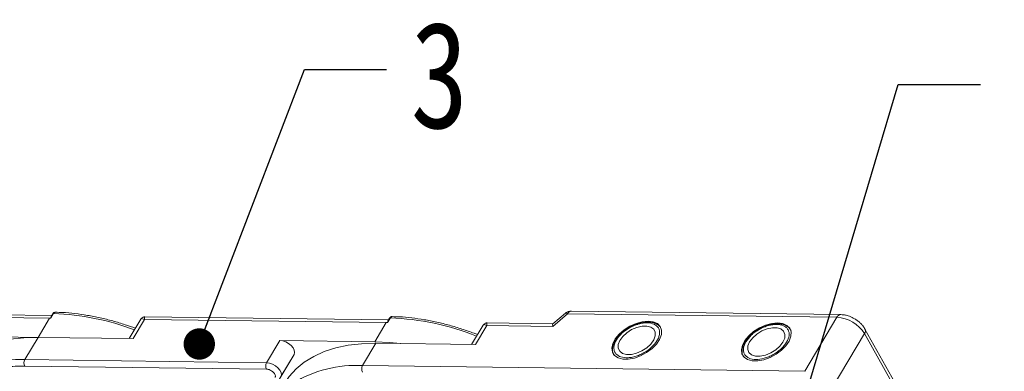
# Model space of a CAD drawing. Header units: millimetres. Extents: x -1214 to 867, y -361 to 1097.
# Tile 50 of 51: x 498 to 655, y 863 to 919. Entities that reach past the tile are written whole.
import ezdxf

# ---------------------------------------------------------------- set-up
doc = ezdxf.new("R2010")
doc.units = ezdxf.units.MM
doc.styles.get("Standard").update_dxf_attribs({"font": '仿宋_GB2312.ttf', "width": 0.8})
doc.dimstyles.new('ISO-25.1', dxfattribs={"dimtxt": 6, "dimasz": 5, "dimexe": 3.5, "dimexo": 0.625, "dimgap": 1.5, "dimtad": 1, "dimtoh": 1, "dimtxsty": 'Standard', "dimcen": 2.5, "dimadec": 0, "dimazin": 0, "dimtfac": 1, "dimtmove": 0, "dimatfit": 3, "dimfxl": 0, "dimarcsym": 0})

msp = doc.modelspace()

# ---------------------------------------------------------------- linework, layer by layer
at = {"color": 7, "linetype": 'Continuous', "lineweight": 15}
for p, q in [((463.861, 871.553), (502.393, 871.057)), ((502.765, 871.475), (463.934, 871.975)), ((502.393, 871.057), (500.584, 868.015)), ((502.624, 871.092), (502.393, 871.057)), ((503.054, 871.814), (502.624, 871.092)), ((502.936, 871.763), (502.675, 871.324)), ((556.441, 870.785), (517.61, 871.284)), ((556.731, 871.123), (556.301, 870.401)), ((556.613, 871.072), (556.352, 870.634)), ((582.602, 869.769), (584.988, 871.782)), ((584.633, 871.857), (582.641, 870.177)), ((584.988, 871.782), (627.908, 871.23)), ((628.503, 871.645), (585.583, 872.197)), ((627.908, 871.23), (622.781, 862.61)), ((516.952, 870.911), (515.118, 867.828)), ((515.728, 867.82), (517.538, 870.862)), ((517.538, 870.862), (556.07, 870.366)), ((556.07, 870.366), (554.26, 867.324)), ((556.301, 870.401), (556.07, 870.366)), ((571.525, 869.953), (569.691, 866.87)), ((570.302, 866.862), (572.111, 869.904)), ((572.111, 869.904), (582.602, 869.769)), ((582.658, 870.192), (572.184, 870.326)), ((500.584, 868.015), (485.439, 868.21)), ((498.473, 864.466), (500.584, 868.015)), ((500.584, 868.015), (515.728, 867.82)), ((627.172, 859.999), (632.299, 868.618)), ((632.299, 868.618), (654.502, 828.988)), ((654.583, 829.709), (632.38, 869.34)), ((539.116, 867.519), (537.005, 863.97)), ((554.26, 867.324), (539.116, 867.519)), ((552.294, 863.518), (554.405, 867.067)), ((554.405, 867.067), (570.302, 866.862)), ((541.389, 865.309), (539.004, 861.297)), ((539.278, 861.76), (541.389, 865.309)), ((498.46, 863.444), (536.992, 862.948)), ((537.005, 863.97), (498.473, 864.466)), ((622.781, 862.61), (552.294, 863.518))]:
    msp.add_line(p, q, dxfattribs=at)
at = {"color": 7, "linetype": 'Continuous', "lineweight": 15, "flags": 128}
for points in [[(584.988, 871.782), (584.845, 871.853), (584.731, 871.882), (584.648, 871.868), (584.633, 871.857)], [(597.812, 870.595), (596.875, 870.511), (595.883, 870.241), (594.899, 869.802), (593.984, 869.222), (593.196, 868.536), (592.584, 867.79), (592.187, 867.028), (592.03, 866.299), (592.122, 865.649), (592.459, 865.119), (593.018, 864.741), (593.764, 864.541), (594.651, 864.529), (595.623, 864.708), (596.619, 865.065), (597.576, 865.579), (598.435, 866.217), (599.14, 866.938), (599.648, 867.699), (599.928, 868.45), (599.96, 869.145), (599.744, 869.739), (599.293, 870.197), (598.635, 870.488), (597.812, 870.595)], [(593.734, 865.458), (594.371, 865.288), (595.14, 865.302), (595.979, 865.498), (596.82, 865.861), (597.594, 866.36), (598.24, 866.957), (598.704, 867.601), (598.95, 868.242), (598.957, 868.827), (598.724, 869.309), (598.271, 869.648), (597.634, 869.818), (596.865, 869.804), (596.026, 869.608), (595.186, 869.246), (594.411, 868.746), (593.765, 868.149), (593.301, 867.505), (593.055, 866.864), (593.049, 866.279), (593.281, 865.797), (593.734, 865.458)], [(618.457, 870.329), (617.52, 870.245), (616.528, 869.975), (615.544, 869.536), (614.629, 868.956), (613.841, 868.271), (613.229, 867.524), (612.832, 866.762), (612.675, 866.033), (612.767, 865.383), (613.104, 864.853), (613.662, 864.476), (614.409, 864.275), (615.296, 864.264), (616.268, 864.442), (617.264, 864.8), (618.221, 865.313), (619.079, 865.951), (619.785, 866.673), (620.293, 867.433), (620.573, 868.184), (620.605, 868.879), (620.389, 869.474), (619.938, 869.931), (619.28, 870.223), (618.457, 870.329)], [(613.993, 867.322), (613.718, 866.677), (613.681, 866.083), (613.884, 865.586), (614.31, 865.226), (614.927, 865.034), (615.682, 865.024), (616.516, 865.198), (617.36, 865.541), (618.147, 866.025), (618.812, 866.612), (619.302, 867.253), (619.577, 867.897), (619.614, 868.492), (619.411, 868.989), (618.984, 869.349), (618.368, 869.541), (617.613, 869.551), (616.779, 869.377), (615.935, 869.034), (615.148, 868.55), (614.483, 867.963), (613.993, 867.322)], [(500.584, 868.015), (498.308, 867.954), (496.153, 867.711), (494.136, 867.288), (492.273, 866.688), (490.579, 865.917), (489.068, 864.981), (487.752, 863.886), (486.641, 862.643), (485.949, 861.62)], [(541.389, 865.309), (541.477, 865.609), (541.424, 865.963), (541.234, 866.34), (540.923, 866.707), (540.519, 867.034), (540.057, 867.292), (539.575, 867.458), (539.116, 867.519)], [(554.405, 867.067), (552.155, 867.006), (550.025, 866.766), (548.031, 866.348), (546.189, 865.755), (544.514, 864.993), (543.02, 864.067), (541.718, 862.985), (540.62, 861.756), (539.936, 860.744)], [(558.306, 867.017), (556.638, 867.203), (554.26, 867.324)], [(539.278, 861.76), (539.366, 862.06), (539.313, 862.414), (539.123, 862.791), (538.812, 863.158), (538.409, 863.485), (537.946, 863.743), (537.464, 863.909), (537.005, 863.97)]]:
    msp.add_lwpolyline(points, dxfattribs=at)
at = {"color": 7, "linetype": 'Continuous', "lineweight": 15}
for centre, radius, start, end in [((503.038, 871.69), 0.126, 82.49156, 144.10364), ((501.526, 830.871), 40.971, 69.39348, 87.86352), ((556.714, 870.999), 0.126, 82.49156, 144.10364), ((555.155, 829.798), 41.355, 68.24032, 87.81682), ((585.646, 871.473), 0.727, 94.95278, 154.87747), ((628.555, 870.935), 0.711, 94.00869, 155.5794), ((627.584, 865.687), 5.552, 31.86538, 86.65442), ((631.731, 869.047), 0.711, 322.92812, 24.55424), ((497.416, 844.977), 19.517, 86.89523, 121.269), ((499.452, 863.942), 1.11, 151.86538, 206.65442), ((537.984, 863.446), 1.11, 151.86538, 206.65442), ((551.25, 844.242), 19.304, 86.8991, 121.2164), ((553.273, 862.994), 1.11, 151.86538, 206.65442)]:
    msp.add_arc(centre, radius, start, end, dxfattribs=at)
msp.add_ellipse((583.178, 868.74), major_axis=(-0.519, 1.448), ratio=0.1946508, start_param=0.0724362, end_param=0.7128807, dxfattribs=at)
for points, knots in [([(502.624, 871.092), (502.623, 871.092), (502.621, 871.092), (502.619, 871.092), (502.615, 871.096), (502.612, 871.116), (502.625, 871.201), (502.634, 871.285), (502.675, 871.323), (502.676, 871.324)], [0, 0, 0, 0, 0.0072141, 0.0144122, 0.0268014, 0.0656035, 0.2484008, 0.9798767, 1, 1, 1, 1]), ([(503.353, 872.022), (503.313, 872.019), (503.233, 872.014), (503.118, 871.96), (503.014, 871.877), (502.962, 871.801), (502.936, 871.763)], [0, 0, 0, 0, 0.2548583, 0.5090725, 0.7587441, 1, 1, 1, 1]), ([(503.361, 872.018), (503.344, 872.019), (503.276, 872.023), (503.164, 871.966), (503.089, 871.862), (503.054, 871.814)], [0, 0, 0, 0, 0.15305427, 0.60706801, 1, 1, 1, 1]), ([(516.095, 869.471), (515.553, 869.663), (514.348, 870.092), (512.469, 870.645), (510.46, 871.147), (508.446, 871.544), (506.448, 871.826), (504.744, 871.986), (503.735, 872.001), (503.361, 872.007)], [0, 0, 0, 0, 0.1236943, 0.2753419, 0.4300298, 0.5869732, 0.7456114, 0.9055474, 1, 1, 1, 1]), ([(517.607, 871.284), (517.552, 871.282), (517.434, 871.276), (517.254, 871.21), (517.078, 871.091), (516.993, 870.97), (516.95, 870.908)], [0, 0, 0, 0, 0.2124417, 0.4552729, 0.7219822, 1, 1, 1, 1]), ([(517.538, 870.862), (517.436, 870.913), (517.234, 871.014), (517.039, 871.028), (516.989, 870.936), (516.969, 870.9)], [0, 0, 0, 0, 0.3848786, 0.7667224, 1, 1, 1, 1]), ([(517.609, 871.276), (517.606, 871.279), (517.56, 871.316), (517.52, 871.186), (517.532, 870.97), (517.538, 870.862)], [0, 0, 0, 0, 0.0382084, 0.5167755, 1, 1, 1, 1]), ([(557.029, 871.331), (556.99, 871.328), (556.91, 871.323), (556.795, 871.269), (556.691, 871.187), (556.638, 871.11), (556.613, 871.072)], [0, 0, 0, 0, 0.25485829, 0.50907251, 0.75874409, 1, 1, 1, 1]), ([(557.038, 871.327), (557.021, 871.328), (556.953, 871.333), (556.84, 871.275), (556.765, 871.171), (556.731, 871.123)], [0, 0, 0, 0, 0.15305427, 0.60706801, 1, 1, 1, 1]), ([(570.634, 868.455), (570.451, 868.528), (569.623, 868.857), (568.128, 869.36), (566.146, 869.957), (564.137, 870.455), (562.123, 870.853), (560.125, 871.135), (558.421, 871.295), (557.412, 871.31), (557.037, 871.316)], [0, 0, 0, 0, 0.0394035, 0.1777804, 0.3200682, 0.4652087, 0.6124655, 0.7613124, 0.911377, 1, 1, 1, 1]), ([(585.584, 872.189), (585.421, 872.176), (585.088, 872.149), (584.753, 871.994), (584.637, 871.857), (584.632, 871.851)], [0, 0, 0, 0, 0.47733272, 0.97627386, 1, 1, 1, 1]), ([(630.728, 870.974), (630.45, 871.121), (630.062, 871.327), (629.464, 871.516), (629, 871.622), (628.658, 871.633), (628.505, 871.637)], [0, 0, 0, 0, 0.3887661, 0.5420081, 0.7952182, 1, 1, 1, 1]), ([(632.369, 869.337), (632.353, 869.374), (632.255, 869.587), (632, 869.904), (631.626, 870.31), (631.211, 870.665), (630.888, 870.871), (630.728, 870.974)], [0, 0, 0, 0, 0.0546793, 0.317392, 0.5258306, 0.7640492, 1, 1, 1, 1]), ([(556.301, 870.401), (556.3, 870.401), (556.298, 870.401), (556.295, 870.402), (556.292, 870.405), (556.289, 870.425), (556.302, 870.51), (556.311, 870.594), (556.352, 870.632), (556.353, 870.633)], [0, 0, 0, 0, 0.0072141, 0.0144122, 0.0268014, 0.0656035, 0.2484008, 0.9798767, 1, 1, 1, 1]), ([(572.181, 870.326), (572.126, 870.324), (572.008, 870.318), (571.828, 870.252), (571.651, 870.133), (571.567, 870.012), (571.523, 869.95)], [0, 0, 0, 0, 0.2124417, 0.4552729, 0.7219822, 1, 1, 1, 1]), ([(572.111, 869.904), (572.01, 869.955), (571.807, 870.056), (571.613, 870.07), (571.562, 869.978), (571.543, 869.942)], [0, 0, 0, 0, 0.3848786, 0.7667224, 1, 1, 1, 1]), ([(572.183, 870.318), (572.179, 870.321), (572.133, 870.358), (572.093, 870.228), (572.105, 870.013), (572.111, 869.904)], [0, 0, 0, 0, 0.0381823, 0.5167354, 1, 1, 1, 1]), ([(594.849, 869.612), (594.562, 869.437), (594.16, 869.191), (593.638, 868.765), (593.238, 868.385), (592.839, 867.913), (592.51, 867.409), (592.271, 866.88), (592.136, 866.337), (592.144, 865.799), (592.215, 865.411), (592.337, 865.246), (592.352, 865.226)], [0, 0, 0, 0, 0.1523426, 0.2135253, 0.3136647, 0.4152481, 0.5221932, 0.6320204, 0.7445763, 0.8606538, 0.9832938, 1, 1, 1, 1]), ([(593.23, 864.992), (592.97, 865.165), (592.569, 865.432), (592.364, 866.008), (592.344, 866.516), (592.481, 867.069), (592.841, 867.799), (593.582, 868.684), (594.612, 869.434), (595.543, 869.897), (596.294, 870.164), (597.03, 870.318), (597.926, 870.38), (598.441, 870.219), (598.775, 870.114)], [0, 0, 0, 0, 0.1197284, 0.1841803, 0.25, 0.3158197, 0.3802716, 0.5, 0.6197284, 0.6841803, 0.75, 0.8158197, 0.8802716, 1, 1, 1, 1]), ([(598.775, 870.114), (599.036, 869.941), (599.436, 869.674), (599.641, 869.098), (599.661, 868.591), (599.524, 868.037), (599.164, 867.307), (598.424, 866.422), (597.393, 865.672), (596.462, 865.209), (595.711, 864.942), (594.975, 864.789), (594.079, 864.726), (593.564, 864.888), (593.23, 864.992)], [0, 0, 0, 0, 0.1197284, 0.1841803, 0.25, 0.3158197, 0.3802716, 0.5, 0.6197284, 0.6841803, 0.75, 0.8158197, 0.8802716, 1, 1, 1, 1]), ([(599.695, 869.713), (599.676, 869.742), (599.546, 869.934), (599.154, 870.164), (598.575, 870.381), (597.892, 870.465), (597.193, 870.428), (596.538, 870.299), (595.965, 870.125), (595.41, 869.908), (595.037, 869.712), (594.849, 869.612)], [0, 0, 0, 0, 0.0258927, 0.1695255, 0.3092153, 0.4406375, 0.5896377, 0.703771, 0.7933182, 0.8954427, 1, 1, 1, 1]), ([(613.403, 867.329), (613.655, 867.679), (614.043, 868.218), (614.834, 868.862), (615.518, 869.303), (616.253, 869.659), (617.208, 869.986), (618.346, 870.143), (619.28, 869.959), (619.835, 869.612), (620.14, 869.244), (620.293, 868.792), (620.311, 868.137), (620.057, 867.597), (619.892, 867.246)], [0, 0, 0, 0, 0.1197284, 0.1841803, 0.25, 0.3158197, 0.3802716, 0.5, 0.6197284, 0.6841803, 0.75, 0.8158197, 0.8802716, 1, 1, 1, 1]), ([(620.588, 869.099), (620.495, 869.251), (620.3, 869.572), (619.806, 869.903), (619.218, 870.114), (618.537, 870.199), (617.837, 870.162), (617.183, 870.033), (616.61, 869.859), (616.055, 869.642), (615.682, 869.446), (615.494, 869.347)], [0, 0, 0, 0, 0.1182089, 0.2482296, 0.3746809, 0.4936483, 0.6285277, 0.7318446, 0.8129054, 0.9053516, 1, 1, 1, 1]), ([(615.494, 869.347), (615.207, 869.171), (614.805, 868.925), (614.283, 868.499), (613.885, 868.119), (613.531, 867.714), (613.369, 867.451), (613.305, 867.349)], [0, 0, 0, 0, 0.3177245, 0.4453264, 0.6541763, 0.8660378, 1, 1, 1, 1]), ([(613.305, 867.349), (613.26, 867.281), (613.098, 867.041), (612.919, 866.614), (612.78, 866.071), (612.789, 865.534), (612.861, 865.143), (612.985, 864.976), (613.001, 864.954)], [0, 0, 0, 0, 0.0817983, 0.2921252, 0.5076777, 0.7299744, 0.9648388, 1, 1, 1, 1]), ([(619.892, 867.246), (619.64, 866.895), (619.252, 866.357), (618.461, 865.713), (617.777, 865.272), (617.042, 864.916), (616.087, 864.589), (614.949, 864.432), (614.015, 864.616), (613.46, 864.962), (613.155, 865.331), (613.002, 865.783), (612.984, 866.437), (613.238, 866.978), (613.403, 867.329)], [0, 0, 0, 0, 0.1197284, 0.1841803, 0.25, 0.3158197, 0.3802716, 0.5, 0.6197284, 0.6841803, 0.75, 0.8158197, 0.8802716, 1, 1, 1, 1]), ([(485.854, 859.29), (486.096, 859.538), (486.768, 860.225), (488.151, 861.142), (490.124, 862.132), (492.548, 862.897), (495.388, 863.388), (497.446, 863.426), (498.46, 863.444)], [0, 0, 0, 0, 0.0892615, 0.2481902, 0.4071382, 0.6104349, 0.8081913, 1, 1, 1, 1]), ([(536.992, 862.948), (537.08, 862.941), (537.261, 862.926), (537.559, 862.821), (537.842, 862.663), (538.085, 862.465), (538.274, 862.243), (538.39, 862.013), (538.426, 861.793), (538.379, 861.678), (538.356, 861.622)], [0, 0, 0, 0, 0.1222496, 0.25, 0.3777504, 0.5, 0.6222496, 0.75, 0.8777504, 1, 1, 1, 1])]:
    msp.add_open_spline(points, degree=3, knots=knots, dxfattribs=at)

# ---------------------------------------------------------------- texts
at = {"color": 5, "lineweight": 9, "insert": (559.947, 918.311), "char_height": 16.97, "width": 2.54554, "attachment_point": 1}
msp.add_mtext('3', dxfattribs=at)

# ---------------------------------------------------------------- leaders
at = {"color": 5, "lineweight": 9}
for points in [[(526.279, 866.958), (543.05, 910.675), (556.129, 910.675)], [(619.428, 846.954), (637.689, 908.285), (650.768, 908.285)]]:
    msp.add_leader(points, dimstyle='ISO-25.1', override={"dimgap": 1.5, "dimtad": 0, "dimldrblk": 'Dot'}, dxfattribs=at)

doc.saveas('drawing.dxf')
